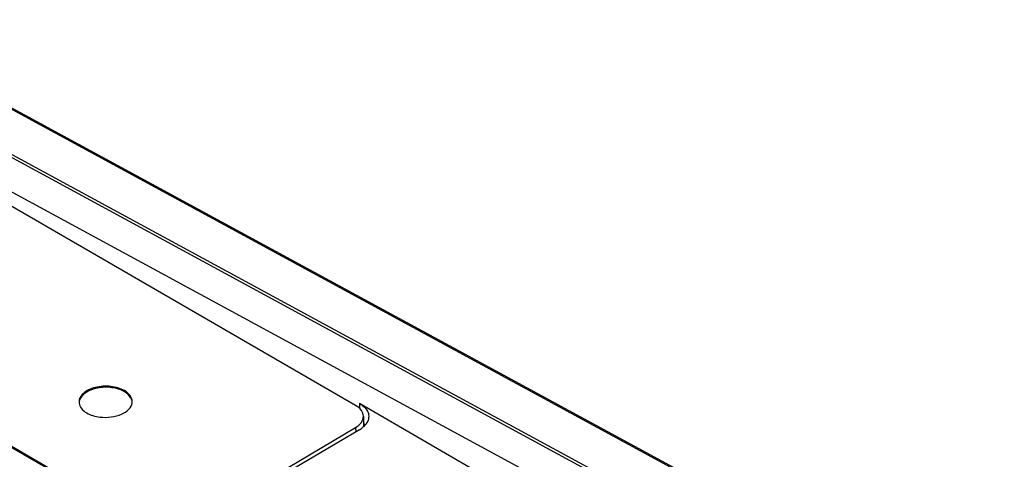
# Model space of a CAD drawing. Header units: millimetres. Extents: x 1117 to 38156, y -1945 to 7303.
# Tile 217 of 256: x 7870 to 7907, y 1106 to 1122. Entities that reach past the tile are written whole.
import ezdxf

# ---------------------------------------------------------------- set-up
doc = ezdxf.new("R2010")
doc.units = ezdxf.units.MM

msp = doc.modelspace()

# ---------------------------------------------------------------- linework, layer by layer
at = {"linetype": 'Continuous'}
for p, q in [((7863.733, 1122.322), (7907.133, 1098.731)), ((7863.862, 1122.302), (7907.263, 1098.712)), ((7904.585, 1098.308), (7861.16, 1121.894)), ((7904.71, 1098.355), (7861.285, 1121.942)), ((7882.868, 1107.798), (7859.826, 1121.152)), ((7860.021, 1121.218), (7889.499, 1105.208)), ((7873.427, 1104.223), (7865.652, 1108.729)), ((7873.392, 1104.203), (7865.652, 1108.689)), ((7883.009, 1107.88), (7883.011, 1107.69)), ((7883.009, 1107.88), (7889.511, 1104.111)), ((7883.161, 1107.389), (7883.165, 1107.012)), ((7879.869, 1105.188), (7882.868, 1106.968)), ((7883.008, 1106.884), (7880.081, 1105.146)), ((7882.868, 1106.968), (7882.87, 1106.802))]:
    msp.add_line(p, q, dxfattribs=at)
for centre, radius, start, end in [((7874.119, 1107.944), 0.346, 353.0236, 0.7083), ((7872.811, 1107.929), 0.347, 180.729, 187.2164), ((7882.47, 1107.793), 1.056, 300.6538, 305.5067), ((7882.649, 1106.533), 0.786, 46.5227, 48.0547), ((7882.692, 1106.577), 0.725, 42.1327, 46.5614)]:
    msp.add_arc(centre, radius, start, end, dxfattribs=at)
for points, knots in [([(7874.172, 1108.356), (7874.017, 1108.446), (7873.645, 1108.545), (7873.176, 1108.517), (7872.832, 1108.397), (7872.632, 1108.27), (7872.497, 1108.11), (7872.464, 1107.983), (7872.464, 1107.924)], [0, 0, 0, 0, 0.268807, 0.559385, 0.693459, 0.81142, 0.911825, 1, 1, 1, 1]), ([(7874.172, 1108.316), (7874.029, 1108.399), (7873.686, 1108.497), (7873.247, 1108.485), (7872.914, 1108.389), (7872.66, 1108.261), (7872.509, 1108.099), (7872.477, 1107.98)], [0, 0, 0, 0, 0.262075, 0.547997, 0.683335, 0.805439, 1, 1, 1, 1]), ([(7874.464, 1107.948), (7874.463, 1108.026), (7874.395, 1108.199), (7874.254, 1108.309), (7874.172, 1108.356)], [0, 0, 0, 0, 0.451618, 1, 1, 1, 1]), ([(7874.453, 1107.995), (7874.444, 1108.026), (7874.388, 1108.16), (7874.269, 1108.26), (7874.172, 1108.316)], [0, 0, 0, 0, 0.222769, 1, 1, 1, 1]), ([(7872.467, 1107.885), (7872.476, 1107.813), (7872.55, 1107.66), (7872.681, 1107.56), (7872.757, 1107.516)], [0, 0, 0, 0, 0.453932, 1, 1, 1, 1]), ([(7872.757, 1107.516), (7872.829, 1107.475), (7872.99, 1107.407), (7873.3, 1107.344), (7873.671, 1107.346), (7874.05, 1107.445), (7874.343, 1107.624), (7874.451, 1107.813), (7874.462, 1107.902)], [0, 0, 0, 0, 0.127061, 0.26662, 0.484318, 0.689735, 0.862529, 1, 1, 1, 1]), ([(7883.161, 1107.389), (7883.16, 1107.468), (7883.092, 1107.641), (7882.951, 1107.75), (7882.868, 1107.798)], [0, 0, 0, 0, 0.45163, 1, 1, 1, 1]), ([(7883.009, 1107.88), (7883.051, 1107.855), (7883.194, 1107.76), (7883.313, 1107.614), (7883.345, 1107.495)], [0, 0, 0, 0, 0.284875, 1, 1, 1, 1]), ([(7882.868, 1106.968), (7882.951, 1107.018), (7883.095, 1107.131), (7883.162, 1107.31), (7883.161, 1107.389)], [0, 0, 0, 0, 0.549541, 1, 1, 1, 1]), ([(7883.345, 1107.275), (7883.339, 1107.251), (7883.303, 1107.151), (7883.235, 1107.064), (7883.175, 1107.009)], [0, 0, 0, 0, 0.233158, 1, 1, 1, 1])]:
    msp.add_open_spline(points, degree=3, knots=knots, dxfattribs=at)
for points in [[(7883.345, 1107.495), (7883.354, 1107.461), (7883.359, 1107.425), (7883.36, 1107.39)], [(7883.36, 1107.39), (7883.36, 1107.351), (7883.355, 1107.312), (7883.345, 1107.275)], [(7883.175, 1107.009), (7883.146, 1106.981), (7883.115, 1106.956), (7883.083, 1106.933)]]:
    msp.add_open_spline(points, degree=3, dxfattribs=at)

doc.saveas('drawing.dxf')
